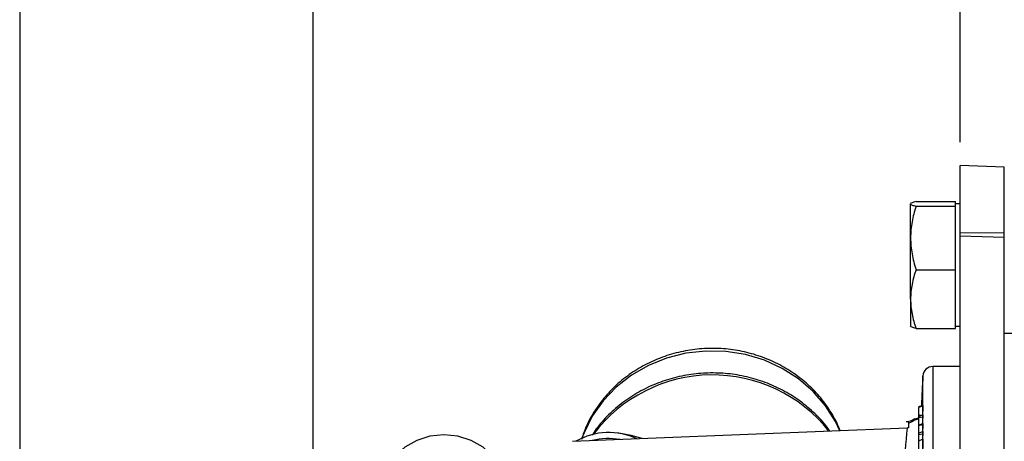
# Model space of a CAD drawing. Header units: inches. Extents: x 0.4 to 16.6, y 0.2 to 10.8.
# Tile 7 of 24: x 0.6 to 2.7, y 7.1 to 8. Entities that reach past the tile are written whole.
import ezdxf

# ---------------------------------------------------------------- set-up
doc = ezdxf.new("R2010")
doc.units = ezdxf.units.IN
doc.header["$MEASUREMENT"] = 0
doc.layers.add('BORDER', color=7, linetype='Continuous', lineweight=25)
doc.layers.add('SLD-0', color=7, linetype='Continuous', lineweight=25)
doc.styles.add('SLDTEXTSTYLE0', font='TXT', dxfattribs={"width": 0.75})
doc.dimstyles.new('SLDDIMSTYLE0', dxfattribs={"dimtxt": 0.145833, "dimasz": 0.13, "dimexe": 0, "dimexo": 0.0625, "dimgap": 0.036458, "dimtad": 0, "dimtih": 1, "dimtoh": 1, "dimdec": 1, "dimlfac": 1.9, "dimrnd": 1e-09, "dimzin": 12, "dimdsep": 46, "dimtxsty": 'SLDTEXTSTYLE0', "dimsah": 1, "dimcen": 0.09, "dimadec": 0, "dimazin": 3, "dimtfac": 1, "dimtdec": 1, "dimtofl": 0, "dimtmove": 0, "dimatfit": 3, "dimfxl": 0, "dimfrac": 2, "dimtolj": 1, "dimtzin": 12, "dimarcsym": 0})

# ---------------------------------------------------------------- blocks, each defined once
blk = doc.blocks.new('_D_5')
at = {"layer": 'SLD-0'}
for p, q in [((2.6471, 7.7229), (2.6471, 8.4358)), ((2.6471, 8.3108), (2.9372, 8.3108)), ((3.1092, 8.3108), (3.0649, 8.3108)), ((3.0649, 8.3108), (3.0649, 8.0791)), ((3.3247, 8.3108), (3.3691, 8.3108)), ((3.3691, 8.3108), (3.3691, 8.0791)), ((4.0095, 8.3108), (3.4968, 8.3108)), ((3.0649, 8.0791), (3.1092, 8.0791)), ((3.3691, 8.0791), (3.3247, 8.0791))]:
    blk.add_line(p, q, dxfattribs=at)
for points in [[(2.6471, 8.3108), (2.7771, 8.2908), (2.7771, 8.3308)], [(4.0095, 8.3108), (3.8795, 8.3308), (3.8795, 8.2908)]]:
    blk.add_solid(points, dxfattribs=at)
at = {"layer": 'SLD-0', "char_height": 0.14583, "attachment_point": 1, "style": 'SLDTEXTSTYLE0'}
for s, insert in [('2.6', (3.0824, 8.5284)), ('66', (3.1092, 8.2671))]:
    blk.add_mtext(s, dxfattribs=dict(at, insert=insert))
blk = doc.blocks.new('_D_6')
at = {"layer": 'SLD-0'}
for p, q in [((1.2566, 6.7268), (1.2566, 9.0121)), ((4.0095, 8.6821), (4.0095, 9.0121)), ((1.2566, 8.8871), (2.5195, 8.8871)), ((2.6915, 8.8871), (2.6472, 8.8871)), ((2.6472, 8.8871), (2.6472, 8.6554)), ((3.0148, 8.8871), (3.0592, 8.8871)), ((3.0592, 8.8871), (3.0592, 8.6554)), ((4.0095, 8.8871), (3.1868, 8.8871)), ((2.6472, 8.6554), (2.6915, 8.6554)), ((3.0592, 8.6554), (3.0148, 8.6554))]:
    blk.add_line(p, q, dxfattribs=at)
for points in [[(1.2566, 8.8871), (1.3866, 8.8671), (1.3866, 8.9071)], [(4.0095, 8.8871), (3.8795, 8.9071), (3.8795, 8.8671)]]:
    blk.add_solid(points, dxfattribs=at)
at = {"layer": 'SLD-0', "char_height": 0.14583, "attachment_point": 1, "style": 'SLDTEXTSTYLE0'}
for s, insert in [('5.2', (2.7185, 9.1047)), ('133', (2.6915, 8.8434))]:
    blk.add_mtext(s, dxfattribs=dict(at, insert=insert))

msp = doc.modelspace()

# ---------------------------------------------------------------- linework, layer by layer
at = {"color": 7, "linetype": 'Continuous', "lineweight": 25}
for p, q in [((2.7413, 7.6696), (2.6471, 7.6729)), ((2.6471, 7.529), (2.6471, 7.6729)), ((2.7413, 7.528), (2.7413, 7.6696)), ((2.552, 7.5954), (2.6366, 7.5954)), ((2.6366, 7.5904), (2.6366, 7.5954)), ((2.5403, 7.5173), (2.5403, 7.5904)), ((2.552, 7.5854), (2.6366, 7.5854)), ((2.6471, 7.5907), (2.6366, 7.5907)), ((2.6366, 7.5854), (2.6366, 7.5904)), ((2.6366, 7.5173), (2.6366, 7.5854)), ((2.7416, 7.5413), (2.7413, 7.5413)), ((2.5403, 7.386), (2.5403, 7.5173)), ((2.6366, 7.4491), (2.6366, 7.5173)), ((2.6471, 7.529), (2.7413, 7.528)), ((2.6471, 7.5219), (2.6471, 7.529)), ((2.6471, 7.5219), (2.7413, 7.5188)), ((2.6471, 6.0177), (2.6471, 7.5219)), ((2.7413, 7.5188), (2.7413, 7.528)), ((2.7413, 6.0166), (2.7413, 7.5188)), ((2.552, 7.4491), (2.6366, 7.4491)), ((2.6366, 7.386), (2.6366, 7.4491)), ((2.5403, 7.386), (2.5403, 7.3278)), ((2.6366, 7.3228), (2.6366, 7.386)), ((2.7413, 7.3769), (2.7416, 7.3769)), ((2.552, 7.3228), (2.6366, 7.3228)), ((2.6366, 7.3275), (2.6471, 7.3275)), ((2.8097, 7.312), (2.7413, 7.312)), ((2.6471, 7.2409), (2.5878, 7.2409)), ((2.5665, 7.1572), (2.5571, 7.1542)), ((2.5666, 7.1562), (2.5571, 7.1533)), ((2.5665, 7.1374), (2.5571, 7.1333)), ((2.5625, 7.1357), (2.5571, 7.1371)), ((2.5571, 7.1371), (2.5571, 7.1363)), ((2.5608, 7.1349), (2.5571, 7.1363)), ((2.5571, 7.1333), (2.5571, 7.1311)), ((2.5665, 7.1326), (2.5571, 7.1311)), ((2.5571, 7.1311), (2.5571, 7.1146)), ((2.5327, 7.109), (1.814, 7.0803)), ((2.5666, 7.1188), (2.5571, 7.1146)), ((2.5665, 7.116), (2.5571, 7.114)), ((2.5571, 7.1146), (2.5571, 7.114)), ((2.5571, 7.114), (2.5571, 7.0972)), ((2.5666, 7.1188), (2.5665, 7.116)), ((1.9636, 7.0863), (1.9403, 7.0929)), ((2.5665, 7.1014), (2.5571, 7.0972)), ((2.5571, 7.0972), (2.5571, 7.0946)), ((2.5666, 7.0958), (2.5571, 7.0946)), ((2.5571, 7.0946), (2.5571, 7.0807)), ((2.5666, 7.0849), (2.5571, 7.0807)), ((2.5571, 7.0807), (2.5571, 7.0642))]:
    msp.add_line(p, q, dxfattribs=at)
at = {"color": 8, "linetype": 'Continuous', "lineweight": 25}
for p, q in [((2.5878, 7.2409), (2.5878, 6.0023)), ((2.5667, 6.9191), (2.5667, 7.2209)), ((1.9403, 7.0929), (1.9403, 7.0909))]:
    msp.add_line(p, q, dxfattribs=at)
at = {"color": 8, "linetype": 'Continuous', "lineweight": 25, "flags": 128}
msp.add_lwpolyline([(2.3885, 7.1032), (2.3791, 7.1229), (2.3577, 7.1569), (2.331, 7.1876), (2.2998, 7.2145), (2.2646, 7.2369), (2.2262, 7.2544), (2.1854, 7.2666), (2.1431, 7.2733), (2.1002, 7.2742), (2.0576, 7.2695), (2.0162, 7.2591), (1.977, 7.2434), (1.9406, 7.2225), (1.9079, 7.1971), (1.8797, 7.1676), (1.8564, 7.1346), (1.8387, 7.0989), (1.8343, 7.0872)], dxfattribs=at)
at = {"color": 7, "linetype": 'Continuous', "lineweight": 25, "flags": 128}
for points in [[(2.5665, 7.1326), (2.5662, 7.1272), (2.5659, 7.1218), (2.5657, 7.1184)], [(2.5665, 7.116), (2.5663, 7.1102), (2.5661, 7.1044), (2.5659, 7.1011)], [(1.6724, 6.9714), (1.669, 6.9988), (1.6591, 7.0248), (1.643, 7.0482), (1.6217, 7.0677), (1.5961, 7.0823), (1.5677, 7.0914), (1.5377, 7.0945), (1.5077, 7.0914), (1.4792, 7.0823), (1.4537, 7.0677), (1.4323, 7.0482), (1.4163, 7.0249), (1.4063, 6.9989), (1.4029, 6.9715)], [(1.9403, 7.0929), (1.9138, 7.0978), (1.9117, 7.098)], [(2.5666, 7.0958), (2.5662, 7.0895), (2.5659, 7.0846)]]:
    msp.add_lwpolyline(points, dxfattribs=at)
at = {"color": 7, "linetype": 'Continuous', "lineweight": 25}
for centre, radius, start, end in [((2.5878, 7.2199), 0.0211, 90, 177.0356), ((19.5607, 6.3409), 17.0168, 177.03558, 177.25006), ((5.5495, 7.1354), 2.983, 179.9617, 180.0548), ((5.3848, 6.8333), 2.8653, 174.4777, 176.3761), ((1.8919, 6.9574), 0.142, 64.7721, 119.7961), ((6.4935, 7.1072), 3.927, 180.0843, 180.1661), ((1.8919, 6.9429), 0.1435, 80.2174, 104.3508), ((7.6021, 7.0736), 5.0356, 179.8715, 180.0965)]:
    msp.add_arc(centre, radius, start, end, dxfattribs=at)
at = {"color": 8, "linetype": 'Continuous', "lineweight": 25}
msp.add_arc((2.1146, 6.9029), 0.3201, 38.5412, 142.9921, dxfattribs=at)
at = {"color": 7, "linetype": 'Continuous', "lineweight": 25}
for points, knots in [([(2.552, 7.5954), (2.5484, 7.5946), (2.5455, 7.5937), (2.5414, 7.5921), (2.5403, 7.5912), (2.5403, 7.5904)], [0, 0, 0, 0, 0.5, 0.5, 1, 1, 1, 1]), ([(2.5403, 7.5904), (2.5403, 7.59), (2.5405, 7.5895), (2.5416, 7.5887), (2.5424, 7.5883), (2.5455, 7.587), (2.5484, 7.5862), (2.552, 7.5854)], [0, 0, 0, 0, 0.25, 0.25, 0.5, 0.5, 1, 1, 1, 1]), ([(2.552, 7.5854), (2.5484, 7.5743), (2.5455, 7.563), (2.5414, 7.5403), (2.5403, 7.5289), (2.5403, 7.5173)], [0, 0, 0, 0, 0.5, 0.5, 1, 1, 1, 1]), ([(2.5403, 7.5173), (2.5403, 7.5115), (2.5405, 7.5057), (2.5416, 7.4942), (2.5424, 7.4885), (2.5455, 7.4715), (2.5484, 7.4602), (2.552, 7.4491)], [0, 0, 0, 0, 0.25, 0.25, 0.5, 0.5, 1, 1, 1, 1]), ([(2.552, 7.4491), (2.5485, 7.4389), (2.5455, 7.4283), (2.5414, 7.4072), (2.5403, 7.3966), (2.5403, 7.386)], [0, 0, 0, 0, 0.5, 0.5, 1, 1, 1, 1]), ([(2.5403, 7.386), (2.5403, 7.3753), (2.5414, 7.3645), (2.5455, 7.3434), (2.5485, 7.333), (2.552, 7.3228)], [0, 0, 0, 0, 0.5, 0.5, 1, 1, 1, 1]), ([(2.552, 7.3228), (2.5484, 7.3236), (2.5455, 7.3245), (2.5414, 7.3261), (2.5403, 7.327), (2.5403, 7.3278)], [0, 0, 0, 0, 0.5, 0.5, 1, 1, 1, 1]), ([(2.3888, 7.1033), (2.3877, 7.1063), (2.3824, 7.1214), (2.3676, 7.1466), (2.3448, 7.1779), (2.3171, 7.2058), (2.2856, 7.23), (2.2507, 7.2498), (2.2132, 7.2651), (2.1738, 7.2753), (2.1331, 7.2804), (2.092, 7.2801), (2.0513, 7.2745), (2.0118, 7.2637), (1.9742, 7.2479), (1.9394, 7.2273), (1.908, 7.2023), (1.8806, 7.1736), (1.858, 7.1415), (1.842, 7.1116), (1.8359, 7.092), (1.8336, 7.0846)], [0, 0, 0, 0, 0.01401, 0.069219, 0.124559, 0.180068, 0.235763, 0.291639, 0.347681, 0.403864, 0.460161, 0.516546, 0.572992, 0.629462, 0.685926, 0.742345, 0.798678, 0.854877, 0.910903, 0.966725, 1, 1, 1, 1]), ([(2.3669, 7.1024), (2.366, 7.1037), (2.358, 7.1162), (2.3385, 7.1369), (2.3086, 7.1636), (2.2746, 7.186), (2.2377, 7.204), (2.1985, 7.2172), (2.1576, 7.2253), (2.1159, 7.2281), (2.0741, 7.2256), (2.033, 7.2178), (1.9934, 7.2049), (1.9561, 7.187), (1.9216, 7.1645), (1.8911, 7.1377), (1.8691, 7.1138), (1.8591, 7.098), (1.8563, 7.0934)], [0, 0, 0, 0, 0.00836, 0.076358, 0.144569, 0.212996, 0.281626, 0.350434, 0.419391, 0.488464, 0.557624, 0.626836, 0.696061, 0.765261, 0.834392, 0.903402, 0.972241, 1, 1, 1, 1]), ([(2.5571, 7.1533), (2.5571, 7.1531), (2.5571, 7.153), (2.5571, 7.1526), (2.5571, 7.1524), (2.5571, 7.1519), (2.5571, 7.1517), (2.5571, 7.1512), (2.5571, 7.151), (2.5571, 7.1504), (2.5571, 7.1501), (2.5571, 7.1495), (2.5571, 7.1492), (2.5571, 7.1483), (2.5571, 7.1476), (2.5571, 7.1461), (2.5571, 7.1453), (2.5571, 7.1438), (2.5571, 7.143), (2.5571, 7.1413), (2.5571, 7.1405), (2.5571, 7.1388), (2.5571, 7.138), (2.5571, 7.1371)], [0, 0, 0, 0, 0.0625, 0.0625, 0.125, 0.125, 0.1875, 0.1875, 0.25, 0.25, 0.3125, 0.3125, 0.375, 0.375, 0.5, 0.5, 0.625, 0.625, 0.75, 0.75, 0.875, 0.875, 1, 1, 1, 1]), ([(2.5666, 7.1562), (2.5666, 7.1552), (2.5666, 7.1531), (2.5664, 7.1471), (2.5661, 7.1414), (2.566, 7.1379), (2.566, 7.1371)], [0, 0, 0, 0, 0.2683311, 0.5567498, 0.9033638, 1, 1, 1, 1]), ([(2.5665, 7.1571), (2.5665, 7.1572), (2.5666, 7.1579), (2.5666, 7.1575), (2.5666, 7.1565), (2.5666, 7.1562)], [0, 0, 0, 0, 0.070993, 0.68604, 1, 1, 1, 1]), ([(2.5489, 7.1294), (2.5484, 7.129), (2.5459, 7.1262), (2.5405, 7.1237), (2.5345, 7.1224), (2.5318, 7.1225), (2.531, 7.1225)], [0, 0, 0, 0, 0.100648, 0.596262, 0.888244, 1, 1, 1, 1]), ([(2.5571, 7.1307), (2.5568, 7.1305), (2.5551, 7.1295), (2.5519, 7.1287), (2.5492, 7.128)], [0, 0, 0, 0, 0.162936, 1, 1, 1, 1]), ([(2.5492, 7.1263), (2.5492, 7.1272), (2.5492, 7.129), (2.5492, 7.129), (2.5492, 7.1291)], [0, 0, 0, 0, 0.533932, 1, 1, 1, 1]), ([(2.5571, 7.136), (2.5571, 7.1357), (2.5571, 7.1349), (2.5571, 7.1341), (2.5571, 7.1336)], [0, 0, 0, 0, 0.338728, 1, 1, 1, 1]), ([(2.5355, 7.12), (2.5379, 7.1203), (2.5402, 7.1211), (2.5443, 7.1231), (2.5462, 7.1243), (2.5479, 7.1257)], [0, 0, 0, 0, 0.5, 0.5, 1, 1, 1, 1]), ([(2.5355, 7.12), (2.5355, 7.1211), (2.5355, 7.1228), (2.5355, 7.1224), (2.5355, 7.1223)], [0, 0, 0, 0, 0.713824, 1, 1, 1, 1]), ([(2.5355, 7.12), (2.5355, 7.1187), (2.5355, 7.1174), (2.5355, 7.1161), (2.5355, 7.1138), (2.5355, 7.1115), (2.5355, 7.1092)], [0.002990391, 0.002990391, 0.002990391, 0.002990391, 0.003454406, 0.003454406, 0.003454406, 0.004274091, 0.004274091, 0.004274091, 0.004274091]), ([(2.5492, 7.1263), (2.5488, 7.1261), (2.5485, 7.1259), (2.5481, 7.1257), (2.548, 7.1257), (2.548, 7.1257), (2.5479, 7.1257)], [0, 0, 0, 0, 0.00006152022, 0.00006152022, 0.00006152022, 0.00006889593, 0.00006889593, 0.00006889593, 0.00006889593])]:
    msp.add_open_spline(points, degree=3, knots=knots, dxfattribs=at)
msp.add_open_spline([(2.5355, 7.1092), (2.5351, 7.1092), (2.5341, 7.1091), (2.5332, 7.109), (2.5327, 7.109)], degree=3, dxfattribs=at)
at = {"color": 8, "linetype": 'Continuous', "lineweight": 25}
msp.add_open_spline([(2.5571, 7.1286), (2.5548, 7.1277), (2.5521, 7.1266), (2.5484, 7.1258), (2.5479, 7.1257)], degree=3, knots=[0, 0, 0, 0, 0.864817, 1, 1, 1, 1], dxfattribs=at)
at = {"layer": 'BORDER'}
msp.add_line((0.6263, 10.6421), (0.6263, 0.3921), dxfattribs=at)

# ---------------------------------------------------------------- dimensions: what is measured, and where the dimension line sits
at = {"layer": 'SLD-0'}
for base, p1, picture, middle in [((4.0095, 8.8871), (1.2566, 6.6768), '_D_6', (2.8532, 8.8871)), ((4.0095, 8.3108), (2.6471, 7.6729), '_D_5', (3.217, 8.3108))]:
    dim = msp.add_linear_dim(base=base, p1=p1, p2=(4.0095, 8.6321), dimstyle='SLDDIMSTYLE0', dxfattribs=at)
    dim.commit()
    dim.dimension.update_dxf_attribs({"geometry": picture, "text_midpoint": middle, "dimtype": 160})

doc.saveas('drawing.dxf')
